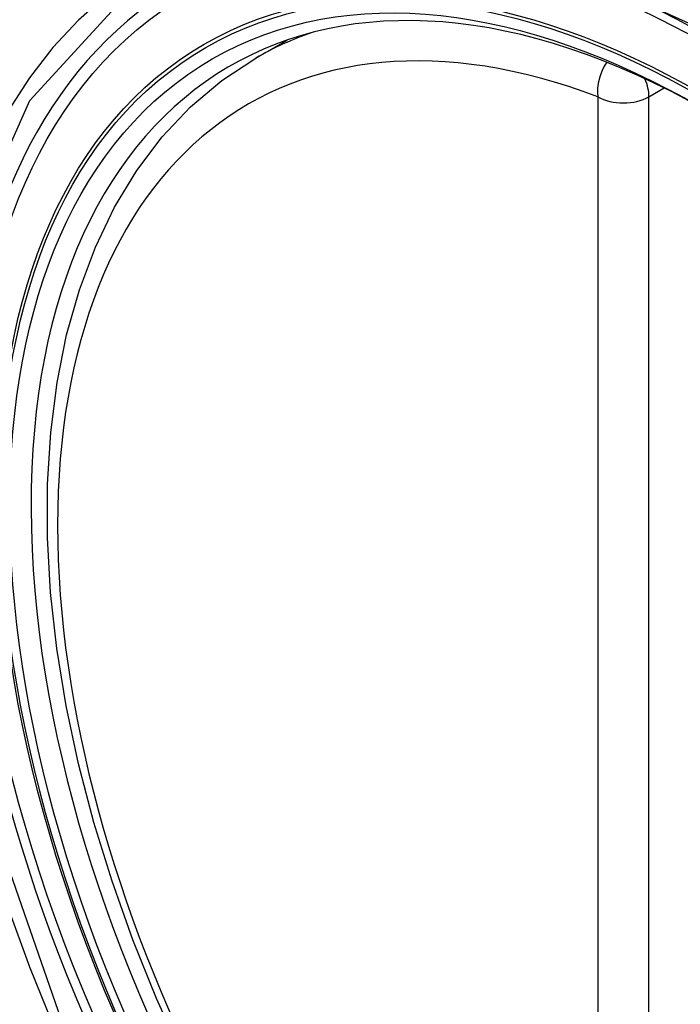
# Model space of a CAD drawing. Header units: inches. Extents: x 635 to 746, y 249 to 346.
# Tile 96 of 119: x 688.898 to 689.114, y 307.057 to 307.379. Entities that reach past the tile are written whole.
import ezdxf

# ---------------------------------------------------------------- set-up
doc = ezdxf.new("R2010")
doc.units = ezdxf.units.IN
doc.header["$MEASUREMENT"] = 0
doc.layers.add('Visible Edges(ANSI)', color=7, linetype='Continuous', lineweight=25)
doc.layers.add('Visible Tangent Edges(ANSI)', color=7, linetype='Continuous', lineweight=25)

msp = doc.modelspace()

# ---------------------------------------------------------------- linework, layer by layer
at = {"layer": 'Visible Edges(ANSI)'}
msp.add_line((688.97525, 307.3667), (688.98552, 307.37263), dxfattribs=at)
at = {"layer": 'Visible Edges(ANSI)', "flags": 128}
msp.add_lwpolyline([(688.95139, 307.03995), (688.94281, 307.05894), (688.93507, 307.0781), (688.92821, 307.09734), (688.92227, 307.11657), (688.91727, 307.13572), (688.91323, 307.15469), (688.91017, 307.17342), (688.90812, 307.19181), (688.9071, 307.20979), (688.9071, 307.22727), (688.90814, 307.2442), (688.91022, 307.2605), (688.91335, 307.27608), (688.91753, 307.2909), (688.92277, 307.30486), (688.92904, 307.31791), (688.93633, 307.32996), (688.94465, 307.34095), (688.95394, 307.35078), (688.96416, 307.35939), (688.97525, 307.3667)], dxfattribs=at)
at = {"layer": 'Visible Edges(ANSI)'}
msp.add_ellipse((689.12096, 307.08941), major_axis=(-0.15994, 0.27703), ratio=0.57735, dxfattribs=at)
msp.add_ellipse((689.12444, 307.09142), major_axis=(0.15748, -0.27276), ratio=0.57735, start_param=2.363977, end_param=7.060801, dxfattribs=at)
at = {"layer": 'Visible Tangent Edges(ANSI)'}
for p, q in [((689.1039, 307.35405), (689.1089, 307.35693)), ((689.0872, 307.35405), (689.0872, 306.86937)), ((689.1039, 306.86937), (689.1039, 307.35405))]:
    msp.add_line(p, q, dxfattribs=at)
at = {"layer": 'Visible Tangent Edges(ANSI)', "flags": 128}
for points in [[(688.91156, 307.0522), (688.88742, 307.12127), (688.87398, 307.18886), (688.87183, 307.25193), (688.88108, 307.30736), (688.90137, 307.35282), (688.93163, 307.38602), (688.97058, 307.40549), (689.01654, 307.41047), (689.06721, 307.40069), (689.12033, 307.37664)], [(688.92625, 307.38715), (688.91722, 307.37917), (688.90886, 307.3702), (688.9012, 307.36027), (688.89427, 307.34943), (688.88808, 307.33769), (688.88267, 307.32509), (688.87807, 307.31168), (688.87429, 307.29753), (688.87134, 307.28269), (688.86922, 307.2672), (688.86795, 307.25109), (688.86753, 307.2344), (688.86796, 307.21719), (688.86924, 307.19955), (688.87137, 307.18154), (688.87434, 307.16324), (688.87813, 307.14469), (688.88272, 307.12596), (688.88812, 307.1071), (688.89429, 307.08817), (688.90123, 307.06925), (688.90889, 307.05045)]]:
    msp.add_lwpolyline(points, dxfattribs=at)
at = {"layer": 'Visible Tangent Edges(ANSI)'}
for centre, major_axis, ratio, start_param, end_param in [((689.12344, 307.09085), (-0.17318, 0.29996), 0.57735, 5.05527, 10.652693), ((689.12339, 307.09082), (-0.15059, 0.26083), 0.57735, 5.66855, 8.468616), ((689.13174, 307.09564), (-0.1565, 0.27106), 0.57735, 6.171189, 6.283185), ((689.09555, 307.35887), (-0.00418, -0.01105), 0.667065, 4.356432, 5.396522), ((689.09555, 307.35887), (0.00591, -0.01023), 0.57735, 0.785398, 1.348991), ((689.09555, 307.35887), (-0.01181, 0), 0.57735, 0.785398, 2.356194)]:
    msp.add_ellipse(centre, major_axis=major_axis, ratio=ratio, start_param=start_param, end_param=end_param, dxfattribs=at)
for centre, major_axis in [((689.12403, 307.09119), (0.17111, -0.29637)), ((689.12106, 307.08947), (-0.1627, 0.2818)), ((689.12096, 307.08941), (0.1621, -0.28076))]:
    msp.add_ellipse(centre, major_axis=major_axis, ratio=0.57735, dxfattribs=at)

doc.saveas('drawing.dxf')
